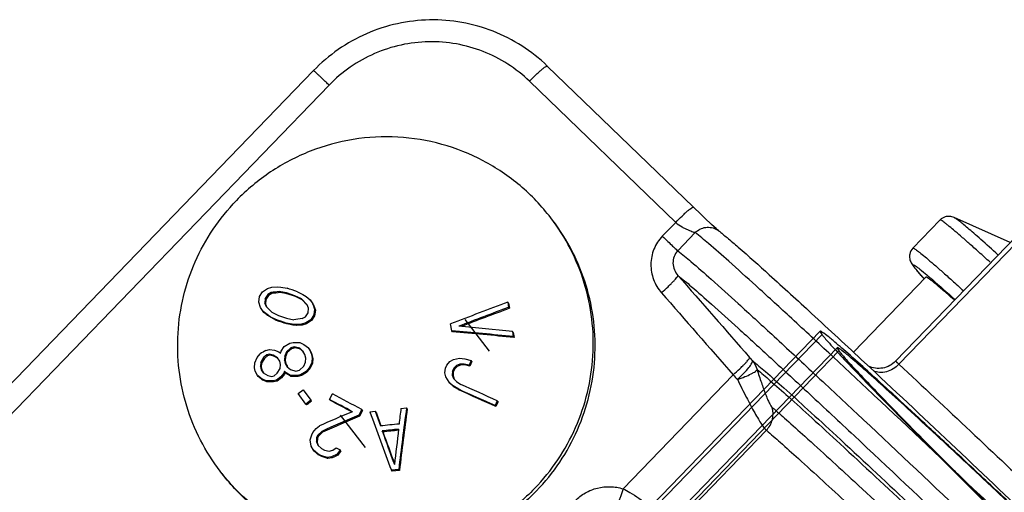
# Model space of a CAD drawing. Header units: millimetres. Extents: x 17 to 597, y 16 to 406.
# Tile 18 of 65: x 36 to 69, y 103 to 119. Entities that reach past the tile are written whole.
import ezdxf

# ---------------------------------------------------------------- set-up
doc = ezdxf.new("R2010")
doc.units = ezdxf.units.MM
doc.header["$LTSCALE"] = 32.67
doc.layers.get('0').update_dxf_attribs({"linetype": 'CONTINUOUS'})
for name, color, linetype in [('02___PRT_ALL_AXES', 7, 'CONTINUOUS'), ('AXES', 7, 'CONTINUOUS'), ('ROUNDS', 7, 'CONTINUOUS'), ('SURFS', 7, 'CONTINUOUS')]:
    doc.layers.add(name, color=color, linetype=linetype)

msp = doc.modelspace()

# ---------------------------------------------------------------- linework, layer by layer
at = {"color": 7, "linetype": 'Continuous'}
for p, q in [((69.683992, 111.442547), (67.786199, 112.289944)), ((67.310396, 112.206333), (66.39286, 111.257682)), ((66.761844, 110.23333), (66.764756, 110.230117)), ((66.774829, 110.221023), (66.778036, 110.217529)), ((44.397942, 109.784853), (44.568025, 109.89256)), ((44.568025, 109.89256), (44.717026, 109.941457)), ((44.717026, 109.941457), (44.894589, 109.947875)), ((44.894589, 109.947875), (45.022553, 109.937906)), ((45.022553, 109.937906), (45.228932, 109.901512)), ((44.271032, 109.432546), (44.295421, 109.621727)), ((44.295421, 109.621727), (44.397942, 109.784853)), ((44.490397, 109.557055), (44.47661, 109.397199)), ((44.582368, 109.690788), (44.490397, 109.557055)), ((44.515901, 109.523751), (44.490397, 109.557055)), ((44.607838, 109.657529), (44.515901, 109.523751)), ((44.692283, 109.752739), (44.582368, 109.690788)), ((44.607838, 109.657529), (44.582368, 109.690788)), ((44.717686, 109.719568), (44.607838, 109.657529)), ((44.717686, 109.719568), (44.692283, 109.752739)), ((44.994515, 109.758674), (44.969306, 109.791591)), ((45.214836, 109.742059), (44.969306, 109.791591)), ((45.239863, 109.709381), (44.994515, 109.758674)), ((45.239863, 109.709381), (45.214836, 109.742059)), ((45.48934, 109.649511), (45.214836, 109.742059)), ((45.514172, 109.617087), (45.239863, 109.709381)), ((45.514172, 109.617087), (45.48934, 109.649511)), ((45.714382, 109.540396), (45.48934, 109.649511)), ((45.73906, 109.508172), (45.514172, 109.617087)), ((45.581861, 109.782526), (45.767621, 109.686721)), ((45.767621, 109.686721), (45.874935, 109.617378)), ((45.874935, 109.617378), (46.011068, 109.50522)), ((44.335357, 109.246664), (44.271032, 109.432546)), ((44.420903, 109.119408), (44.335357, 109.246664)), ((44.50208, 109.363941), (44.47661, 109.397199)), ((44.47661, 109.397199), (44.52307, 109.282997)), ((44.515901, 109.523751), (44.50208, 109.363941)), ((44.50208, 109.363941), (44.525281, 109.306858)), ((44.52307, 109.282997), (44.715487, 109.086977)), ((44.525281, 109.306858), (44.543403, 109.262291)), ((45.907914, 109.34292), (45.714382, 109.540396)), ((45.904374, 109.339532), (45.73906, 109.508172)), ((45.954846, 109.228101), (45.907914, 109.34292)), ((45.941298, 109.067934), (45.954846, 109.228101)), ((46.035594, 109.473194), (46.011068, 109.50522)), ((46.011068, 109.50522), (46.097331, 109.377027)), ((46.121789, 109.345091), (46.097331, 109.377027)), ((46.097331, 109.377027), (46.162506, 109.190035)), ((46.121789, 109.345091), (46.186898, 109.158184)), ((52.722926, 109.396196), (52.697208, 109.429778)), ((52.697208, 109.429778), (52.724178, 109.256214)), ((52.722926, 109.396196), (52.749877, 109.222655)), ((52.749877, 109.222655), (52.724178, 109.256214)), ((44.446355, 109.086173), (44.420903, 109.119408)), ((44.556163, 109.00839), (44.420903, 109.119408)), ((44.581481, 108.97533), (44.446355, 109.086173)), ((44.581481, 108.97533), (44.556163, 109.00839)), ((44.662975, 108.939703), (44.556163, 109.00839)), ((44.688197, 108.906767), (44.581481, 108.97533)), ((44.688197, 108.906767), (44.662975, 108.939703)), ((44.848202, 108.844592), (44.662975, 108.939703)), ((44.873273, 108.811855), (44.688197, 108.906767)), ((44.715487, 109.086977), (44.939865, 108.978728)), ((44.939865, 108.978728), (45.214369, 108.886179)), ((45.214369, 108.886179), (45.460562, 108.835783)), ((45.738701, 108.873178), (45.849088, 108.934512)), ((45.849088, 108.934512), (45.941298, 109.067934)), ((46.138403, 109.000482), (46.035596, 108.837729)), ((46.162773, 108.968659), (46.059988, 108.805877)), ((46.162506, 109.190035), (46.138403, 109.000482)), ((46.162773, 108.968659), (46.138403, 109.000482)), ((46.186898, 109.158184), (46.162506, 109.190035)), ((46.186898, 109.158184), (46.162773, 108.968659)), ((44.873273, 108.811855), (44.848202, 108.844592)), ((45.225951, 108.693197), (45.201132, 108.725606)), ((45.408043, 108.688518), (45.201132, 108.725606)), ((45.432735, 108.656276), (45.225951, 108.693197)), ((45.432735, 108.656276), (45.408043, 108.688518)), ((45.536509, 108.677893), (45.408043, 108.688518)), ((45.561128, 108.645746), (45.432735, 108.656276)), ((45.714945, 108.683171), (45.536509, 108.677893)), ((45.561128, 108.645746), (45.536509, 108.677893)), ((45.739471, 108.651145), (45.561128, 108.645746)), ((45.864663, 108.731132), (45.714945, 108.683171)), ((45.739471, 108.651145), (45.714945, 108.683171)), ((45.889121, 108.699195), (45.739471, 108.651145)), ((46.035596, 108.837729), (45.864663, 108.731132)), ((45.889121, 108.699195), (45.864663, 108.731132)), ((46.059988, 108.805877), (45.889121, 108.699195)), ((46.059988, 108.805877), (46.035596, 108.837729)), ((50.798804, 108.461134), (50.762218, 108.69337)), ((50.82317, 108.429317), (50.798804, 108.461134)), ((52.877927, 108.409827), (52.852228, 108.443385)), ((52.852228, 108.443385), (52.880137, 108.268595)), ((52.877927, 108.409827), (52.905855, 108.235012)), ((52.905855, 108.235012), (52.880137, 108.268595)), ((45.034319, 107.775209), (45.129147, 107.927791)), ((45.129147, 107.927791), (45.319245, 108.040575)), ((45.353307, 107.889312), (45.210816, 107.756665)), ((45.319245, 108.040575), (45.441587, 108.0718)), ((45.47565, 107.920536), (45.353307, 107.889312)), ((45.378011, 107.857053), (45.353307, 107.889312)), ((45.500284, 107.888369), (45.378011, 107.857053)), ((45.441587, 108.0718), (45.659297, 108.0631)), ((45.500284, 107.888369), (45.47565, 107.920536)), ((45.659409, 107.871152), (45.47565, 107.920536)), ((45.683948, 107.83911), (45.500284, 107.888369)), ((45.659297, 108.0631), (45.802327, 108.003241)), ((45.802327, 108.003241), (45.959179, 107.882619)), ((45.983574, 107.850764), (45.959179, 107.882619)), ((45.959179, 107.882619), (46.034398, 107.741273)), ((44.135464, 107.377969), (44.222646, 107.561892)), ((44.222646, 107.561892), (44.323668, 107.685029)), ((44.438837, 107.555176), (44.344684, 107.401713)), ((44.546813, 107.647875), (44.438837, 107.555176)), ((44.464209, 107.522046), (44.438837, 107.555176)), ((44.572087, 107.614872), (44.464209, 107.522046)), ((44.512734, 107.79916), (44.63447, 107.831177)), ((44.627961, 107.669232), (44.546813, 107.647875)), ((44.572087, 107.614872), (44.546813, 107.647875)), ((44.653169, 107.636315), (44.572087, 107.614872)), ((44.653169, 107.636315), (44.627961, 107.669232)), ((44.763428, 107.640605), (44.627961, 107.669232)), ((44.63447, 107.831177), (44.810548, 107.813181)), ((44.788538, 107.607816), (44.653169, 107.636315)), ((44.788538, 107.607816), (44.763428, 107.640605)), ((44.912718, 107.551214), (44.763428, 107.640605)), ((44.904899, 107.538207), (44.788538, 107.607816)), ((44.810548, 107.813181), (44.952966, 107.75412)), ((44.980847, 107.440483), (44.912718, 107.551214)), ((44.952966, 107.75412), (45.007306, 107.704109)), ((45.007306, 107.704109), (45.034319, 107.775209)), ((45.15678, 107.614478), (45.143555, 107.482659)), ((45.210816, 107.756665), (45.15678, 107.614478)), ((45.181625, 107.582035), (45.15678, 107.614478)), ((45.181625, 107.582035), (45.168425, 107.450185)), ((45.235615, 107.724283), (45.181625, 107.582035)), ((45.235615, 107.724283), (45.210816, 107.756665)), ((45.378011, 107.857053), (45.235615, 107.724283)), ((45.683948, 107.83911), (45.659409, 107.871152)), ((45.768498, 107.770596), (45.659409, 107.871152)), ((45.738423, 107.788911), (45.683948, 107.83911)), ((45.781877, 107.748859), (45.738423, 107.788911)), ((45.836836, 107.659592), (45.768498, 107.770596)), ((45.864394, 107.538179), (45.836836, 107.659592)), ((45.983574, 107.850764), (46.058769, 107.709449)), ((46.058769, 107.709449), (46.034398, 107.741273)), ((46.034398, 107.741273), (46.075735, 107.559153)), ((46.058769, 107.709449), (46.100106, 107.52733)), ((46.075735, 107.559153), (46.06941, 107.396967)), ((46.100106, 107.52733), (46.075735, 107.559153)), ((44.129355, 107.215502), (44.135464, 107.377969)), ((44.156913, 107.094088), (44.129355, 107.215502)), ((44.344684, 107.401713), (44.331665, 107.269625)), ((44.35717, 107.236321), (44.331665, 107.269625)), ((44.331665, 107.269625), (44.359223, 107.148212)), ((44.370155, 107.368453), (44.344684, 107.401713)), ((44.370155, 107.368453), (44.35717, 107.236321)), ((44.35717, 107.236321), (44.384728, 107.114908)), ((44.464209, 107.522046), (44.370155, 107.368453)), ((44.929946, 107.523212), (44.904922, 107.538189)), ((45.008405, 107.31907), (44.980847, 107.440483)), ((44.995391, 107.186975), (45.008405, 107.31907)), ((45.168425, 107.450185), (45.143555, 107.482659)), ((45.143555, 107.482659), (45.171113, 107.361245)), ((45.168425, 107.450185), (45.195983, 107.328771)), ((45.195983, 107.328771), (45.171113, 107.361245)), ((45.171113, 107.361245), (45.239453, 107.250239)), ((45.195983, 107.328771), (45.242982, 107.252421)), ((45.239453, 107.250239), (45.348605, 107.149601)), ((45.654776, 107.131352), (45.797198, 107.264087)), ((45.797198, 107.264087), (45.851172, 107.406357)), ((45.851172, 107.406357), (45.864394, 107.538179)), ((46.06941, 107.396967), (45.981453, 107.214057)), ((46.093805, 107.365112), (46.005915, 107.182114)), ((46.093805, 107.365112), (46.06941, 107.396967)), ((46.100106, 107.52733), (46.093805, 107.365112)), ((50.58887, 107.198148), (50.63564, 107.306325)), ((50.63564, 107.306325), (50.733704, 107.424077)), ((50.733704, 107.424077), (50.859667, 107.497329)), ((50.859667, 107.497329), (51.064852, 107.535617)), ((50.959204, 107.29276), (50.872804, 107.202091)), ((50.983709, 107.260762), (50.897285, 107.170123)), ((51.073531, 107.338894), (50.959204, 107.29276)), ((50.983709, 107.260762), (50.959204, 107.29276)), ((51.098082, 107.306836), (50.983709, 107.260762)), ((51.064852, 107.535617), (51.246719, 107.519729)), ((51.215803, 107.340467), (51.073531, 107.338894)), ((51.098082, 107.306836), (51.073531, 107.338894)), ((51.240424, 107.308317), (51.098082, 107.306836)), ((51.240424, 107.308317), (51.215803, 107.340467)), ((51.386082, 107.297399), (51.215803, 107.340467)), ((51.410799, 107.265123), (51.240424, 107.308317)), ((51.246719, 107.519729), (51.456635, 107.459144)), ((51.456635, 107.459144), (51.386082, 107.297399)), ((51.410799, 107.265123), (51.386082, 107.297399)), ((51.481367, 107.426849), (51.410799, 107.265123)), ((51.481367, 107.426849), (51.456635, 107.459144)), ((44.231916, 106.953024), (44.156913, 107.094088)), ((44.257577, 106.919517), (44.231916, 106.953024)), ((44.387993, 106.833414), (44.231916, 106.953024)), ((44.413549, 106.800044), (44.257577, 106.919517)), ((44.384728, 107.114908), (44.359223, 107.148212)), ((44.359223, 107.148212), (44.427357, 107.037474)), ((44.384728, 107.114908), (44.430985, 107.039717)), ((44.427357, 107.037474), (44.576626, 106.948111)), ((44.576626, 106.948111), (44.71216, 106.919397)), ((44.71216, 106.919397), (44.793308, 106.940754)), ((44.793308, 106.940754), (44.901217, 107.03354)), ((45.017231, 106.902584), (44.868711, 106.799167)), ((44.901217, 107.03354), (44.995391, 107.186975)), ((45.118313, 107.025643), (45.017231, 106.902584)), ((45.042292, 106.869859), (45.017231, 106.902584)), ((45.143278, 106.993042), (45.042292, 106.869859)), ((45.145095, 107.097044), (45.118313, 107.025643)), ((45.143278, 106.993042), (45.118313, 107.025643)), ((45.170028, 107.064486), (45.143278, 106.993042)), ((45.170028, 107.064486), (45.145095, 107.097044)), ((45.199666, 107.046731), (45.145095, 107.097044)), ((45.224576, 107.014204), (45.170028, 107.064486)), ((45.224576, 107.014204), (45.199666, 107.046731)), ((45.349609, 106.956487), (45.199666, 107.046731)), ((45.374448, 106.924053), (45.224576, 107.014204)), ((45.348605, 107.149601), (45.532432, 107.100128)), ((45.374448, 106.924053), (45.349609, 106.956487)), ((45.567265, 106.947859), (45.349609, 106.956487)), ((45.591984, 106.915581), (45.374448, 106.924053)), ((45.532432, 107.100128), (45.654776, 107.131352)), ((45.689607, 106.979084), (45.567265, 106.947859)), ((45.591984, 106.915581), (45.567265, 106.947859)), ((45.714255, 106.946899), (45.591984, 106.915581)), ((45.87976, 107.091797), (45.689607, 106.979084)), ((45.714255, 106.946899), (45.689607, 106.979084)), ((45.981453, 107.214057), (45.87976, 107.091797)), ((45.904291, 107.059764), (45.87976, 107.091797)), ((46.005915, 107.182114), (45.904291, 107.059764)), ((46.005915, 107.182114), (45.981453, 107.214057)), ((50.57001, 107.045456), (50.58887, 107.198148)), ((50.602434, 106.902352), (50.57001, 107.045456)), ((50.714079, 106.724286), (50.602434, 106.902352)), ((50.826034, 107.093913), (50.818895, 106.968228)), ((50.8434, 106.93623), (50.818895, 106.968228)), ((50.818895, 106.968228), (50.863068, 106.852095)), ((50.872804, 107.202091), (50.826034, 107.093913)), ((50.850515, 107.061946), (50.826034, 107.093913)), ((50.850515, 107.061946), (50.8434, 106.93623)), ((50.8434, 106.93623), (50.865511, 106.878115)), ((50.897285, 107.170123), (50.850515, 107.061946)), ((50.897285, 107.170123), (50.872804, 107.202091)), ((44.413549, 106.800044), (44.387993, 106.833414)), ((44.530351, 106.774432), (44.387993, 106.833414)), ((44.555805, 106.741194), (44.413549, 106.800044)), ((44.555805, 106.741194), (44.530351, 106.774432)), ((44.746976, 106.76715), (44.530351, 106.774432)), ((44.772264, 106.734129), (44.555805, 106.741194)), ((44.868711, 106.799167), (44.746976, 106.76715)), ((44.772264, 106.734129), (44.746976, 106.76715)), ((44.893902, 106.766273), (44.772264, 106.734129)), ((44.893902, 106.766273), (44.868711, 106.799167)), ((45.042292, 106.869859), (44.893902, 106.766273)), ((50.738598, 106.692268), (50.714079, 106.724286)), ((50.849176, 106.60022), (50.714079, 106.724286)), ((50.873788, 106.568082), (50.738598, 106.692268)), ((50.873788, 106.568082), (50.849176, 106.60022)), ((51.035708, 106.485547), (50.849176, 106.60022)), ((50.863068, 106.852095), (50.95857, 106.745491)), ((50.865511, 106.878115), (50.884538, 106.828128)), ((51.06044, 106.453252), (50.873788, 106.568082)), ((50.95857, 106.745491), (51.105463, 106.648334)), ((45.609601, 106.344362), (45.779588, 106.472099)), ((45.861621, 105.988947), (45.609601, 106.344362)), ((45.779588, 106.472099), (46.031608, 106.116685)), ((46.670735, 106.139591), (46.768964, 106.330229)), ((51.06044, 106.453252), (51.035708, 106.485547)), ((46.031608, 106.116685), (45.861621, 105.988947)), ((45.886499, 105.956462), (45.861621, 105.988947)), ((46.056355, 106.084371), (46.031608, 106.116685)), ((46.695231, 106.107605), (46.670735, 106.139591)), ((52.339622, 106.098282), (52.269881, 105.935475)), ((52.295593, 105.901901), (52.269881, 105.935475)), ((52.365317, 106.06473), (52.295593, 105.901901)), ((52.365317, 106.06473), (52.339622, 106.098282)), ((47.757038, 105.801821), (47.65881, 105.611184)), ((47.683306, 105.579197), (47.65881, 105.611184)), ((47.781437, 105.769961), (47.683306, 105.579197)), ((47.781437, 105.769961), (47.757038, 105.801821)), ((48.028642, 105.72984), (48.214387, 105.749872)), ((48.238774, 105.718027), (48.214387, 105.749872)), ((48.214387, 105.749872), (48.395683, 105.247753)), ((48.238774, 105.718027), (48.407184, 105.251851)), ((49.083536, 105.840306), (49.270283, 105.85903)), ((49.294688, 105.827161), (49.270283, 105.85903)), ((46.210615, 105.167058), (46.323514, 105.2533)), ((46.017403, 104.781546), (46.067204, 104.950477)), ((46.067204, 104.950477), (46.105846, 105.02758)), ((46.105846, 105.02758), (46.210615, 105.167058)), ((46.270068, 104.940108), (46.231425, 104.863008)), ((46.295309, 104.907149), (46.256732, 104.829961)), ((46.402263, 105.064935), (46.270068, 104.940108)), ((46.295309, 104.907149), (46.270068, 104.940108)), ((46.427373, 105.032147), (46.295309, 104.907149)), ((46.427373, 105.032147), (46.402263, 105.064935)), ((48.470831, 105.046577), (48.44611, 105.078858)), ((46.049893, 104.568643), (46.017403, 104.781546)), ((46.121023, 104.432847), (46.049893, 104.568643)), ((46.231425, 104.863008), (46.228319, 104.718044)), ((46.253725, 104.684868), (46.228319, 104.718044)), ((46.228319, 104.718044), (46.27199, 104.596941)), ((46.256732, 104.829961), (46.231425, 104.863008)), ((46.256732, 104.829961), (46.253725, 104.684868)), ((46.253725, 104.684868), (46.275562, 104.624346)), ((46.27199, 104.596941), (46.389855, 104.485062)), ((46.275562, 104.624346), (46.292474, 104.577496)), ((46.146687, 104.399335), (46.121023, 104.432847)), ((46.266318, 104.30631), (46.121023, 104.432847)), ((46.292014, 104.272757), (46.146687, 104.399335)), ((46.292014, 104.272757), (46.266318, 104.30631)), ((46.376084, 104.247625), (46.266318, 104.30631)), ((46.401778, 104.214073), (46.292014, 104.272757)), ((46.401778, 104.214073), (46.376084, 104.247625)), ((46.58757, 104.183378), (46.376084, 104.247625)), ((46.389855, 104.485062), (46.49964, 104.42635)), ((46.49964, 104.42635), (46.656241, 104.39145)), ((46.656241, 104.39145), (46.777249, 104.424484)), ((46.923053, 104.297283), (46.735992, 104.201778)), ((46.777249, 104.424484), (46.890141, 104.510736)), ((46.890141, 104.510736), (47.027742, 104.436864)), ((47.027742, 104.436864), (46.923053, 104.297283)), ((46.94851, 104.264041), (46.923053, 104.297283)), ((47.053064, 104.4038), (46.94851, 104.264041)), ((47.053064, 104.4038), (47.027742, 104.436864)), ((46.613232, 104.149869), (46.401778, 104.214073)), ((46.735992, 104.201778), (46.58757, 104.183378)), ((46.613232, 104.149869), (46.58757, 104.183378)), ((46.761585, 104.168358), (46.613232, 104.149869)), ((46.761585, 104.168358), (46.735992, 104.201778)), ((49.005594, 103.779416), (48.757265, 103.753578)), ((48.782962, 103.720024), (48.757265, 103.753578)), ((49.03129, 103.745862), (48.782962, 103.720024)), ((49.03129, 103.745862), (49.005594, 103.779416))]:
    msp.add_line(p, q, dxfattribs=at)
at = {"color": 9, "linetype": 'Continuous'}
for p, q in [((66.763561, 110.232839), (66.760461, 110.236272)), ((66.778737, 110.218254), (66.775403, 110.22191))]:
    msp.add_line(p, q, dxfattribs=at)
at = {"color": 2, "linetype": 'Continuous'}
for p, q in [((52.071696, 107.776957), (51.253857, 108.844886)), ((47.879604, 104.520144), (47.039352, 105.617339))]:
    msp.add_line(p, q, dxfattribs=at)
at = {"color": 7, "linetype": 'Continuous'}
for centre, radius, start, end in [((-13.555796, -65.045919), 184.559605, 71.31132318, 71.4269479), ((61.39088, -8.305826), 119.23367, 97.91627989, 98.05070177), ((60.787182, -3.038033), 113.896907, 97.97017255, 98.11081394), ((93.198546, 0.097842), 116.592585, 110.32683677, 111.34427464), ((92.167956, 3.039266), 113.304244, 110.3725337, 111.28618658), ((90.30008, 7.661611), 108.280485, 110.2908845, 111.2116631), ((-13.936525, -66.102839), 184.559605, 71.31132318, 71.4269479), ((-11.186088, -58.393251), 176.352486, 71.34419284, 71.46508717), ((62.626161, -17.787265), 127.781274, 97.59437711, 97.72021374), ((37.574377, -44.698742), 153.902319, 84.30287681, 84.98219108), ((37.862647, -42.723637), 151.737204, 84.32011627, 85.1093868), ((38.343769, -36.591817), 145.557084, 84.25830665, 85.08168331), ((98.731411, 17.767759), 105.096708, 121.05717612, 121.17757411), ((101.439219, 13.336868), 108.940853, 120.64860222, 120.76484711), ((-43.718737, -107.769454), 234.449604, 65.81284219, 66.14305125), ((-89.324573, -149.340528), 289.635956, 61.75197226, 61.97362837), ((-42.463328, -104.953962), 231.189826, 65.81000539, 66.14487586), ((-38.650834, -96.179966), 221.604002, 65.76999438, 66.11971612), ((109.596304, 21.529776), 105.767692, 126.92363669, 127.03882151), ((-88.567904, -147.930759), 287.821529, 61.80083426, 61.97415569), ((-83.737846, -138.97626), 277.630849, 61.80886802, 61.97819323), ((92.428488, -1.2107), 116.018326, 112.81655056, 113.41535903), ((93.841723, -2.342608), 117.417557, 113.16136503, 113.82995302), ((92.140194, 1.798692), 112.901764, 113.18904158, 113.88424841), ((408.343155, 237.450982), 383.636558, 200.08103148, 200.3956061), ((210.426798, 84.290714), 162.593403, 172.3771404, 173.11588628), ((215.596384, 84.430932), 167.883561, 172.67339734, 172.85502662), ((204.232833, 85.161682), 156.310239, 172.40279159, 173.17178634), ((63.21115, -34.127249), 140.160227, 95.81256193, 96.067716), ((63.177575, -33.790372), 139.648412, 95.82489884, 96.0553791), ((404.155923, 233.965718), 378.340183, 199.91733047, 200.10081242), ((62.688692, -28.886626), 134.685747, 95.83308202, 96.05961691), ((390.698097, 229.151555), 364.035091, 199.93262304, 200.11333496), ((206.581466, 85.544125), 158.790022, 172.91229468, 173.34717902), ((94.001218, 12.111614), 103.469933, 117.04869794, 117.16497918)]:
    msp.add_arc(centre, radius, start, end, dxfattribs=at)
for points, knots in [([(54.148231, 112.278812), (53.843525, 112.67671), (53.145425, 113.409092), (51.888735, 114.25616), (50.47833, 114.815495), (48.979782, 115.060702), (47.46199, 114.980794), (45.994732, 114.579263), (44.64602, 113.875425), (43.865695, 113.224512), (43.515592, 112.862537)], [0, 0, 0, 0, 0.124678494, 0.249410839, 0.374241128, 0.499195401, 0.624277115, 0.749467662, 0.874720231, 1, 1, 1, 1]), ([(42.969698, 103.718083), (42.717715, 104.047133), (42.271524, 104.752271), (41.645436, 106.292536), (41.393686, 108.394026), (41.894517, 110.451637), (42.699195, 111.911935), (43.226144, 112.563274), (43.515592, 112.862537)], [0, 0, 0, 0, 0.124980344, 0.249998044, 0.499275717, 0.748969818, 0.874449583, 1, 1, 1, 1]), ([(53.602337, 103.134358), (53.891785, 103.433622), (54.418734, 104.084961), (55.223412, 105.545259), (55.724243, 107.602869), (55.472494, 109.70436), (54.846405, 111.244624), (54.400214, 111.949763), (54.148231, 112.278812)], [0, 0, 0, 0, 0.125550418, 0.251030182, 0.500724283, 0.750001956, 0.875019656, 1, 1, 1, 1]), ([(67.786199, 112.289944), (67.740054, 112.310549), (67.639389, 112.338349), (67.466061, 112.321206), (67.357959, 112.255509), (67.310396, 112.206333)], [0, 0, 0, 0, 0.296377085, 0.598777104, 1, 1, 1, 1]), ([(53.664978, 103.052561), (53.954419, 103.351817), (54.481356, 104.003139), (55.286024, 105.463395), (55.78687, 107.520946), (55.535173, 109.622389), (54.909145, 111.162633), (54.462988, 111.867769), (54.211023, 112.196819)], [0, 0, 0, 0, 0.125550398, 0.251030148, 0.500724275, 0.750001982, 0.875019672, 1, 1, 1, 1]), ([(66.39286, 111.257682), (66.340172, 111.203208), (66.276034, 111.081334), (66.275683, 110.899406), (66.322348, 110.776106), (66.37709, 110.689798), (66.408767, 110.64683), (66.424457, 110.626341)], [0, 0, 0, 0, 0.327870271, 0.558240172, 0.76918338, 0.888356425, 1, 1, 1, 1]), ([(66.424457, 110.626341), (66.468524, 110.5688), (66.57967, 110.436489), (66.694566, 110.307593), (66.761844, 110.23333)], [0, 0, 0, 0, 0.419707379, 1, 1, 1, 1]), ([(53.602337, 103.134358), (53.252234, 102.772383), (52.471909, 102.12147), (51.123197, 101.417632), (49.65594, 101.016101), (48.138147, 100.936193), (46.639599, 101.1814), (45.229194, 101.740735), (43.972504, 102.587803), (43.274404, 103.320185), (42.969698, 103.718083)], [0, 0, 0, 0, 0.125279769, 0.250532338, 0.375722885, 0.500804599, 0.625758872, 0.750589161, 0.875321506, 1, 1, 1, 1]), ([(53.664978, 103.052561), (53.314869, 102.690579), (52.534526, 102.039654), (51.185781, 101.33581), (49.718489, 100.934287), (48.200664, 100.854401), (46.702089, 101.099643), (45.291669, 101.659024), (44.034978, 102.506145), (43.336887, 103.238566), (43.032189, 103.636483)], [0, 0, 0, 0, 0.125279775, 0.250532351, 0.3757229, 0.500804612, 0.625758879, 0.750589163, 0.875321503, 1, 1, 1, 1])]:
    msp.add_open_spline(points, degree=3, knots=knots, dxfattribs=at)
at = {"color": 9, "linetype": 'Continuous'}
for points, knots in [([(69.006527, 110.778805), (68.879765, 110.893547), (68.641957, 111.107881), (68.308107, 111.405255), (68.022002, 111.65614), (67.784467, 111.859863), (67.616493, 111.999232), (67.506611, 112.086234), (67.443171, 112.134114), (67.392987, 112.169943), (67.353705, 112.19401), (67.330092, 112.20659), (67.313449, 112.209494), (67.310395, 112.206333)], [0, 0, 0, 0, 0.230709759, 0.431976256, 0.603270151, 0.744144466, 0.854246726, 0.897682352, 0.933353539, 0.961260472, 0.981445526, 0.994070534, 1, 1, 1, 1]), ([(69.269919, 111.033907), (69.0778, 111.207066), (68.806374, 111.449989), (68.464979, 111.748897), (68.261402, 111.923845), (68.092856, 112.0647), (67.959814, 112.171818), (67.862363, 112.244012), (67.808228, 112.280107), (67.786199, 112.289944)], [0, 0, 0, 0, 0.39879721, 0.561630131, 0.699661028, 0.812641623, 0.900383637, 0.962801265, 1, 1, 1, 1]), ([(66.392859, 111.257683), (66.395931, 111.26086), (66.412688, 111.257891), (66.436444, 111.245207), (66.476009, 111.220921), (66.52655, 111.184793), (66.590453, 111.136518), (66.701143, 111.048808), (66.870359, 110.908321), (67.109661, 110.702986), (67.397891, 110.450135), (67.734216, 110.150454), (67.973786, 109.934467), (68.101485, 109.818844)], [0, 0, 0, 0, 0.005917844, 0.018537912, 0.038722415, 0.066631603, 0.102303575, 0.145741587, 0.255855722, 0.396737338, 0.568037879, 0.769304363, 1, 1, 1, 1]), ([(66.463971, 110.582056), (66.449759, 110.600615), (66.431057, 110.626001), (66.411043, 110.657814), (66.403533, 110.673851), (66.399222, 110.68518), (66.402799, 110.694616), (66.413881, 110.694052), (66.420328, 110.691597), (66.424582, 110.689829)], [0, 0, 0, 0, 0.461114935, 0.622437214, 0.738634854, 0.812468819, 0.855942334, 0.909119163, 1, 1, 1, 1]), ([(66.424582, 110.689829), (66.428106, 110.688364), (66.446378, 110.679662), (66.463506, 110.668787), (66.477205, 110.659765)], [0, 0, 0, 0, 0.188711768, 1, 1, 1, 1]), ([(66.760461, 110.236272), (66.700274, 110.302925), (66.599423, 110.416436), (66.501698, 110.532793), (66.463971, 110.582056)], [0, 0, 0, 0, 0.591389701, 1, 1, 1, 1]), ([(66.477205, 110.659765), (66.530594, 110.624602), (66.66169, 110.522742), (66.789404, 110.417236), (66.867214, 110.351575)], [0, 0, 0, 0, 0.385713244, 1, 1, 1, 1]), ([(66.867214, 110.351575), (66.930135, 110.298479), (67.24536, 110.028426), (67.555225, 109.752192), (67.802714, 109.529776)], [0, 0, 0, 0, 0.198348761, 1, 1, 1, 1])]:
    msp.add_open_spline(points, degree=3, knots=knots, dxfattribs=at)
at = {"layer": '02___PRT_ALL_AXES', "color": 7, "linetype": 'Continuous'}
msp.add_line((66.833597, 110.274974), (64.38264, 107.740902), dxfattribs=at)
msp.add_open_spline([(67.780711, 109.514819), (67.648933, 109.631232), (67.464198, 109.792908), (67.233823, 109.988205), (67.10112, 110.097341), (66.997667, 110.178911), (66.916381, 110.238117), (66.872357, 110.265177), (66.839015, 110.280634), (66.8336, 110.274901)], degree=3, knots=[0, 0, 0, 0, 0.432636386, 0.603600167, 0.743957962, 0.853567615, 0.932389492, 0.980595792, 1, 1, 1, 1], dxfattribs=at)
at = {"layer": 'AXES', "color": 9, "linetype": 'Continuous'}
for points, knots in [([(54.972366, 102.718125), (55.073882, 102.823077), (55.307973, 103.005158), (55.719741, 103.169444), (56.160146, 103.215716), (56.451762, 103.167127), (56.591148, 103.1246)], [0, 0, 0, 0, 0.250212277, 0.500336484, 0.750277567, 1, 1, 1, 1]), ([(56.591148, 103.1246), (56.563463, 103.035336), (56.521548, 102.906308), (56.4639, 102.743358), (56.424893, 102.639754), (56.38988, 102.554436), (56.360246, 102.48847), (56.336822, 102.447384), (56.322024, 102.425162), (56.314272, 102.42211)], [0, 0, 0, 0, 0.369756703, 0.536550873, 0.683991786, 0.807281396, 0.902542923, 0.967038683, 1, 1, 1, 1]), ([(56.591148, 103.1246), (56.669492, 103.087706), (56.962826, 102.933814), (57.232384, 102.737245), (57.417869, 102.578191)], [0, 0, 0, 0, 0.261669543, 1, 1, 1, 1])]:
    msp.add_open_spline(points, degree=3, knots=knots, dxfattribs=at)
at = {"layer": 'ROUNDS', "color": 7, "linetype": 'Continuous'}
for p, q in [((46.12548, 117.255111), (27.495549, 97.993418)), ((58.976117, 112.639099), (54.031242, 117.408193)), ((65.806893, 107.433972), (71.646125, 113.471219)), ((59.224264, 112.400946), (58.976146, 112.639071)), ((59.824819, 111.841246), (59.825581, 111.840664))]:
    msp.add_line(p, q, dxfattribs=at)
at = {"layer": 'ROUNDS', "color": 9, "linetype": 'Continuous'}
for p, q in [((58.373031, 112.125593), (53.428157, 116.894687)), ((46.65279, 116.761256), (28.022859, 97.499563)), ((65.921758, 107.332429), (71.76099, 113.369676)), ((58.373031, 112.125593), (57.921046, 111.658281)), ((59.033888, 111.778764), (58.442873, 111.167708)), ((60.316214, 106.975987), (56.591148, 103.1246)), ((61.43813, 105.101264), (58.282733, 101.838864))]:
    msp.add_line(p, q, dxfattribs=at)
at = {"layer": 'ROUNDS', "color": 7, "linetype": 'Continuous'}
for points in [[(59.587907, 112.056994), (59.362156, 112.26968), (59.224264, 112.400946)], [(59.787957, 111.873393), (59.739852, 111.916663), (59.67326, 111.977709), (59.587907, 112.056994)], [(59.827611, 111.839091), (59.817572, 111.847515), (59.787957, 111.873393)]]:
    msp.add_lwpolyline(points, dxfattribs=at)
at = {"layer": 'ROUNDS', "color": 9, "linetype": 'Continuous'}
for centre, radius, start, end in [((59.466032, 111.370635), 0.591771, 52.6786159, 58.7947748), ((101.044771, 142.708883), 53.376853, 221.1813934, 221.3312246), ((130.375902, 171.843493), 95.478548, 222.79626766, 222.92168785)]:
    msp.add_arc(centre, radius, start, end, dxfattribs=at)
at = {"layer": 'ROUNDS', "color": 7, "linetype": 'Continuous'}
for points, knots in [([(54.031242, 117.408193), (53.76882, 117.661286), (53.19224, 118.116969), (52.211377, 118.617163), (51.15071, 118.91637), (50.051435, 119.002831), (48.95571, 118.873417), (47.905505, 118.533108), (46.941433, 117.99538), (46.379792, 117.518047), (46.12548, 117.255111)], [0, 0, 0, 0, 0.124765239, 0.249580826, 0.3744753, 0.499456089, 0.624519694, 0.74964998, 0.874818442, 1, 1, 1, 1]), ([(59.825581, 111.840664), (59.922049, 111.766876), (60.144817, 111.584808), (60.718549, 111.093432), (61.672719, 110.239381), (63.095757, 108.937938), (64.166208, 107.944117), (64.761678, 107.388896)], [0, 0, 0, 0, 0.054806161, 0.129783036, 0.340878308, 0.632606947, 1, 1, 1, 1]), ([(64.761678, 107.388896), (66.707984, 105.574144), (71.040468, 101.480334), (75.347995, 97.360399), (77.726857, 95.074006)], [0, 0, 0, 0, 0.446449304, 1, 1, 1, 1]), ([(65.806893, 107.433972), (65.693341, 107.316568), (65.385576, 107.149734), (65.038981, 107.197117), (64.892304, 107.266304)], [0, 0, 0, 0, 0.501778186, 1, 1, 1, 1])]:
    msp.add_open_spline(points, degree=3, knots=knots, dxfattribs=at)
at = {"layer": 'ROUNDS', "color": 9, "linetype": 'Continuous'}
for points, knots in [([(53.428157, 116.894687), (53.203412, 117.111443), (52.709309, 117.501703), (51.592664, 118.071735), (50.015678, 118.354976), (48.450341, 118.009178), (47.352657, 117.396019), (46.870852, 116.986713), (46.65279, 116.761256)], [0, 0, 0, 0, 0.124980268, 0.250029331, 0.499255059, 0.748921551, 0.874451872, 1, 1, 1, 1]), ([(46.65279, 116.761256), (46.618122, 116.794692), (46.550488, 116.859749), (46.452597, 116.95337), (46.363096, 117.038416), (46.285045, 117.11195), (46.228281, 117.164899), (46.190544, 117.199492), (46.168532, 117.219592), (46.151346, 117.234486), (46.138099, 117.246789), (46.131078, 117.250819), (46.126317, 117.25595), (46.125488, 117.255103)], [0, 0, 0, 0, 0.199938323, 0.389555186, 0.56229397, 0.712415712, 0.834804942, 0.884263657, 0.925336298, 0.957654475, 0.980966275, 0.995082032, 1, 1, 1, 1]), ([(53.428157, 116.894687), (53.49828, 116.967188), (53.601934, 117.070649), (53.737862, 117.197805), (53.826666, 117.276304), (53.900909, 117.337972), (53.961974, 117.381957), (53.998677, 117.404962), (54.02613, 117.413111), (54.031242, 117.408192)], [0, 0, 0, 0, 0.378575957, 0.549293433, 0.699022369, 0.822243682, 0.914609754, 0.973374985, 1, 1, 1, 1]), ([(58.373031, 112.125593), (58.443155, 112.198095), (58.546809, 112.301556), (58.682737, 112.428712), (58.77154, 112.50721), (58.845783, 112.568879), (58.906848, 112.612863), (58.943551, 112.635868), (58.971005, 112.644018), (58.976116, 112.639099)], [0, 0, 0, 0, 0.378575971, 0.549293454, 0.699022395, 0.822243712, 0.914609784, 0.973375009, 1, 1, 1, 1]), ([(58.373031, 112.125593), (58.436309, 112.064562), (58.543976, 111.991858), (58.689685, 111.916038), (58.788177, 111.87149), (58.874732, 111.836452), (58.946412, 111.811228), (58.997173, 111.793025), (59.025766, 111.784976), (59.033888, 111.778764)], [0, 0, 0, 0, 0.351122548, 0.511615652, 0.656667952, 0.782431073, 0.884810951, 0.959161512, 1, 1, 1, 1]), ([(59.033888, 111.778764), (59.125596, 111.873582), (59.379971, 112.004973), (59.660351, 111.944781), (59.772631, 111.876786)], [0, 0, 0, 0, 0.501233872, 1, 1, 1, 1]), ([(57.921046, 111.658281), (57.800033, 111.533156), (57.604484, 111.233272), (57.500902, 110.709838), (57.593861, 110.185625), (57.776949, 109.880394), (57.891084, 109.749761)], [0, 0, 0, 0, 0.250472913, 0.500607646, 0.75039085, 1, 1, 1, 1]), ([(57.921046, 111.658281), (57.983204, 111.598332), (58.098771, 111.487606), (58.252796, 111.340613), (58.364924, 111.237575), (58.422289, 111.183453), (58.442873, 111.167708)], [0, 0, 0, 0, 0.361689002, 0.670410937, 0.891457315, 1, 1, 1, 1]), ([(86.715941, 85.558012), (85.154603, 87.077306), (82.027751, 90.110392), (77.391431, 94.581147), (72.940347, 98.846914), (68.863316, 102.726845), (65.776805, 105.638912), (63.621325, 107.65244), (62.285492, 108.890128), (61.156654, 109.924278), (60.247359, 110.744741), (59.566626, 111.341738), (59.1872, 111.661497), (59.033888, 111.778764)], [0, 0, 0, 0, 0.171390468, 0.34271417, 0.506706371, 0.656414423, 0.785492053, 0.840544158, 0.888469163, 0.928758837, 0.960986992, 0.98481481, 1, 1, 1, 1]), ([(58.442873, 111.167708), (58.388652, 111.111645), (58.303594, 110.976363), (58.267484, 110.744159), (58.317162, 110.519994), (58.39809, 110.391797), (58.446932, 110.336734)], [0, 0, 0, 0, 0.257489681, 0.510120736, 0.757003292, 1, 1, 1, 1]), ([(58.442873, 111.167708), (58.596162, 111.050458), (58.975546, 110.730738), (59.656227, 110.133789), (60.565499, 109.31335), (61.694349, 108.27919), (63.030227, 107.041461), (65.185809, 105.027838), (68.272485, 102.115615), (72.349726, 98.235482), (76.800907, 93.969619), (81.437092, 89.498992), (84.563741, 86.466101), (86.124927, 84.946956)], [0, 0, 0, 0, 0.015182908, 0.039008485, 0.071235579, 0.111525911, 0.159452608, 0.214507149, 0.343591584, 0.49330827, 0.657307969, 0.828626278, 1, 1, 1, 1]), ([(57.891084, 109.749761), (57.967152, 109.816144), (58.076129, 109.914692), (58.210885, 110.044727), (58.295218, 110.130504), (58.362313, 110.203533), (58.411821, 110.263461), (58.438346, 110.302752), (58.45049, 110.329472), (58.446932, 110.336734)], [0, 0, 0, 0, 0.371850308, 0.540816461, 0.69001923, 0.813990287, 0.908355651, 0.970213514, 1, 1, 1, 1]), ([(58.446932, 110.336734), (58.602106, 110.216072), (58.982897, 109.893941), (59.660848, 109.297743), (60.558056, 108.48739), (61.665649, 107.472025), (62.971676, 106.261548), (65.072016, 104.29915), (68.073966, 101.466773), (72.035475, 97.696969), (76.358457, 93.554437), (80.863461, 89.211034), (83.902916, 86.263402), (85.421667, 84.785961)], [0, 0, 0, 0, 0.015869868, 0.040249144, 0.072895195, 0.11347264, 0.16156101, 0.216661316, 0.345542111, 0.494773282, 0.658166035, 0.828935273, 1, 1, 1, 1]), ([(60.316214, 106.975987), (60.392121, 107.042315), (60.500879, 107.140784), (60.635391, 107.270729), (60.719625, 107.356476), (60.786705, 107.429567), (60.836276, 107.489508), (60.862942, 107.529084), (60.875232, 107.555733), (60.871815, 107.563156)], [0, 0, 0, 0, 0.371330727, 0.540120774, 0.689240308, 0.813241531, 0.907761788, 0.969895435, 1, 1, 1, 1]), ([(60.458377, 106.822782), (60.533652, 106.889004), (60.669689, 107.016992), (60.835482, 107.19884), (60.933945, 107.333747), (60.969546, 107.415754), (60.969936, 107.4486), (60.96386, 107.458223)], [0, 0, 0, 0, 0.36271667, 0.674214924, 0.892268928, 0.958828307, 1, 1, 1, 1]), ([(60.96386, 107.458223), (61.113652, 107.336642), (61.471393, 107.029994), (62.09382, 106.478134), (62.893286, 105.753572), (64.292965, 104.467546), (66.411312, 102.491064), (69.334998, 99.732549), (72.687424, 96.542808), (76.340143, 93.04398), (80.153124, 89.369915), (82.729277, 86.873588), (84.019663, 85.619507)], [0, 0, 0, 0, 0.018223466, 0.04449771, 0.078577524, 0.120138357, 0.22404498, 0.352244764, 0.499830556, 0.66115127, 0.830029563, 1, 1, 1, 1]), ([(65.921758, 107.332429), (65.806958, 107.213737), (65.587731, 107.077244), (65.271498, 107.042237), (65.122613, 107.077438), (65.057193, 107.107496)], [0, 0, 0, 0, 0.525819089, 0.770744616, 1, 1, 1, 1]), ([(65.921758, 107.332429), (65.905701, 107.347348), (65.883129, 107.368229), (65.855053, 107.393707), (65.838762, 107.408379), (65.826092, 107.41924), (65.816277, 107.428056), (65.811131, 107.431078), (65.807503, 107.434606), (65.806894, 107.433971)], [0, 0, 0, 0, 0.428415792, 0.600371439, 0.742477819, 0.853978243, 0.934204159, 0.982806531, 1, 1, 1, 1]), ([(65.921758, 107.332429), (67.539623, 105.829205), (71.174869, 102.403812), (74.788865, 98.956128), (76.800369, 97.028086)], [0, 0, 0, 0, 0.442151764, 1, 1, 1, 1]), ([(60.458377, 106.822782), (60.543923, 106.850469), (60.7013, 106.906342), (60.883383, 106.984503), (61.000409, 107.046585), (61.062634, 107.086181), (61.10409, 107.120277), (61.122531, 107.14513), (61.125059, 107.156344)], [0, 0, 0, 0, 0.357030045, 0.662874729, 0.78541887, 0.883178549, 0.954351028, 1, 1, 1, 1]), ([(61.125059, 107.156344), (61.171199, 107.007057), (61.261563, 106.7262), (61.380182, 106.392902), (61.472867, 106.165059), (61.532879, 106.033613), (61.585536, 105.937712), (61.621606, 105.887138), (61.639972, 105.871565)], [0, 0, 0, 0, 0.337239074, 0.636755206, 0.763124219, 0.868222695, 0.948028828, 1, 1, 1, 1]), ([(61.125059, 107.156344), (61.273061, 107.036217), (61.626528, 106.733232), (62.241517, 106.187967), (63.031431, 105.472063), (64.414385, 104.201404), (66.507419, 102.248539), (69.39617, 99.522985), (72.708537, 96.371359), (76.31761, 92.914339), (80.085029, 89.284174), (82.6304, 86.817676), (83.905367, 85.578581)], [0, 0, 0, 0, 0.018223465, 0.044497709, 0.078577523, 0.120138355, 0.224044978, 0.352244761, 0.499830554, 0.661151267, 0.83002956, 1, 1, 1, 1]), ([(60.458377, 106.822782), (60.557644, 106.618406), (60.747137, 106.237856), (60.984994, 105.789619), (61.159203, 105.488328), (61.26625, 105.316685), (61.355259, 105.19044), (61.411653, 105.123714), (61.43813, 105.101264)], [0, 0, 0, 0, 0.343255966, 0.642229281, 0.766354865, 0.869070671, 0.947556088, 1, 1, 1, 1]), ([(61.43813, 105.101264), (61.53401, 105.200395), (61.676844, 105.450835), (61.675829, 105.739743), (61.639972, 105.871565)], [0, 0, 0, 0, 0.502370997, 1, 1, 1, 1]), ([(61.639972, 105.871565), (61.799988, 105.735887), (62.168386, 105.414033), (63.096806, 104.581852), (64.596859, 103.202132), (66.767477, 101.175309), (69.380488, 98.709068), (72.348938, 95.885637), (76.729192, 91.692598), (80.098346, 88.440316), (82.379137, 86.227195)], [0, 0, 0, 0, 0.022031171, 0.051367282, 0.130929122, 0.236049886, 0.363233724, 0.508247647, 0.666263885, 1, 1, 1, 1]), ([(61.43813, 105.101264), (61.595712, 104.967649), (61.958507, 104.650691), (62.872807, 103.831167), (64.350046, 102.472431), (66.48765, 100.476434), (69.060919, 98.047702), (71.984222, 95.267213), (76.297856, 91.137947), (79.615768, 87.935129), (81.86187, 85.755667)], [0, 0, 0, 0, 0.022031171, 0.051367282, 0.130929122, 0.236049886, 0.363233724, 0.508247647, 0.666263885, 1, 1, 1, 1])]:
    msp.add_open_spline(points, degree=3, knots=knots, dxfattribs=at)
for points in [[(58.446932, 110.336734), (59.254948, 109.411965), (60.063206, 108.487407), (60.871815, 107.563156)], [(57.891084, 109.749761), (58.69918, 108.824924), (59.507521, 107.900301), (60.316214, 106.975987)], [(60.96386, 107.458223), (61.03832, 107.371801), (61.094556, 107.266264), (61.125059, 107.156344)]]:
    msp.add_open_spline(points, degree=3, dxfattribs=at)
at = {"layer": 'SURFS', "color": 6, "linetype": 'Continuous'}
for p, q in [((63.257605, 108.447625), (36.842031, 81.13627)), ((63.832642, 107.891449), (37.417068, 80.580093))]:
    msp.add_line(p, q, dxfattribs=at)
at = {"layer": 'SURFS', "color": 7, "linetype": 'Continuous'}
for p, q in [((36.905368, 81.023211), (63.320942, 108.334566)), ((37.478479, 80.470473), (63.894053, 107.781829))]:
    msp.add_line(p, q, dxfattribs=at)
for points, knots in [([(90.223634, 82.852034), (89.643189, 83.420935), (88.461304, 84.577248), (86.661644, 86.332298), (84.817293, 88.125451), (82.946579, 89.938885), (81.068093, 91.754577), (79.200505, 93.554482), (77.362376, 95.320712), (75.571976, 97.035717), (73.847105, 98.682453), (72.204895, 100.244568), (70.661723, 101.706512), (69.232772, 103.053878), (67.932792, 104.272929), (66.773028, 105.352727), (65.770241, 106.279082), (64.91933, 107.053102), (64.270195, 107.639414), (63.72764, 108.101569), (63.509792, 108.293721), (63.206117, 108.505019), (63.294637, 108.368915), (63.320942, 108.334566)], [0, 0, 0, 0, 0.065337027, 0.132921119, 0.202080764, 0.272128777, 0.34236914, 0.412103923, 0.480640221, 0.547297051, 0.611412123, 0.672348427, 0.729500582, 0.78230086, 0.830224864, 0.872796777, 0.909594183, 0.940252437, 0.964468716, 0.982006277, 0.992702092, 0.99652196, 1, 1, 1, 1]), ([(63.320942, 108.334566), (63.399183, 108.232401), (63.626658, 107.975697), (64.060677, 107.506169), (64.67528, 106.864603), (65.462511, 106.056236), (66.415728, 105.08987), (67.525195, 103.974962), (68.780056, 102.722712), (70.167829, 101.345565), (71.674752, 99.857232), (73.285855, 98.272511), (74.985135, 96.60716), (76.755708, 94.877734), (78.579981, 93.101425), (80.439825, 91.295886), (82.316758, 89.479065), (84.192126, 87.669017), (86.047291, 85.88373), (87.863814, 84.140947), (89.623638, 82.457984), (91.309272, 80.851565), (92.407374, 79.809078), (92.941271, 79.303365)], [0, 0, 0, 0, 0.009306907, 0.024774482, 0.046259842, 0.073553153, 0.106384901, 0.144429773, 0.187310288, 0.234600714, 0.285831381, 0.340493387, 0.398043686, 0.457910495, 0.519498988, 0.582197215, 0.645382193, 0.708426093, 0.770702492, 0.8315926, 0.890491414, 0.946813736, 1, 1, 1, 1]), ([(89.978412, 83.074431), (89.415623, 83.626026), (88.269689, 84.747167), (86.524771, 86.448831), (84.736522, 88.18744), (82.922712, 89.945712), (81.101366, 91.706174), (79.290587, 93.451329), (77.508371, 95.163833), (75.772431, 96.826671), (74.100028, 98.423316), (72.507771, 99.937914), (71.01154, 101.355388), (69.626054, 102.661769), (68.365618, 103.843739), (67.241132, 104.890692), (66.268848, 105.788869), (65.443821, 106.539345), (64.814431, 107.107822), (64.288379, 107.555918), (64.077158, 107.742226), (63.78272, 107.947097), (63.868548, 107.815133), (63.894053, 107.781829)], [0, 0, 0, 0, 0.065337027, 0.132921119, 0.202080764, 0.272128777, 0.34236914, 0.412103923, 0.480640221, 0.547297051, 0.611412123, 0.672348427, 0.729500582, 0.78230086, 0.830224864, 0.872796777, 0.909594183, 0.940252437, 0.964468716, 0.982006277, 0.992702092, 0.99652196, 1, 1, 1, 1]), ([(63.894053, 107.781829), (63.969913, 107.682771), (64.190469, 107.433876), (64.611286, 106.97863), (65.207194, 106.356579), (65.970479, 105.572802), (66.894701, 104.635831), (67.970419, 103.554836), (69.18711, 102.340678), (70.53267, 101.005421), (71.993754, 99.56236), (73.55585, 98.025844), (75.203441, 96.41115), (76.920156, 94.73433), (78.688938, 93.012053), (80.492209, 91.261436), (82.312049, 89.499879), (84.130372, 87.744889), (85.929106, 86.013908), (87.690373, 84.324137), (89.396667, 82.692367), (91.031026, 81.134812), (92.095726, 80.124036), (92.613383, 79.633705)], [0, 0, 0, 0, 0.009306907, 0.024774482, 0.046259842, 0.073553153, 0.106384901, 0.144429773, 0.187310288, 0.234600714, 0.285831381, 0.340493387, 0.398043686, 0.457910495, 0.519498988, 0.582197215, 0.645382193, 0.708426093, 0.770702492, 0.8315926, 0.890491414, 0.946813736, 1, 1, 1, 1])]:
    msp.add_open_spline(points, degree=3, knots=knots, dxfattribs=at)

doc.saveas('drawing.dxf')
